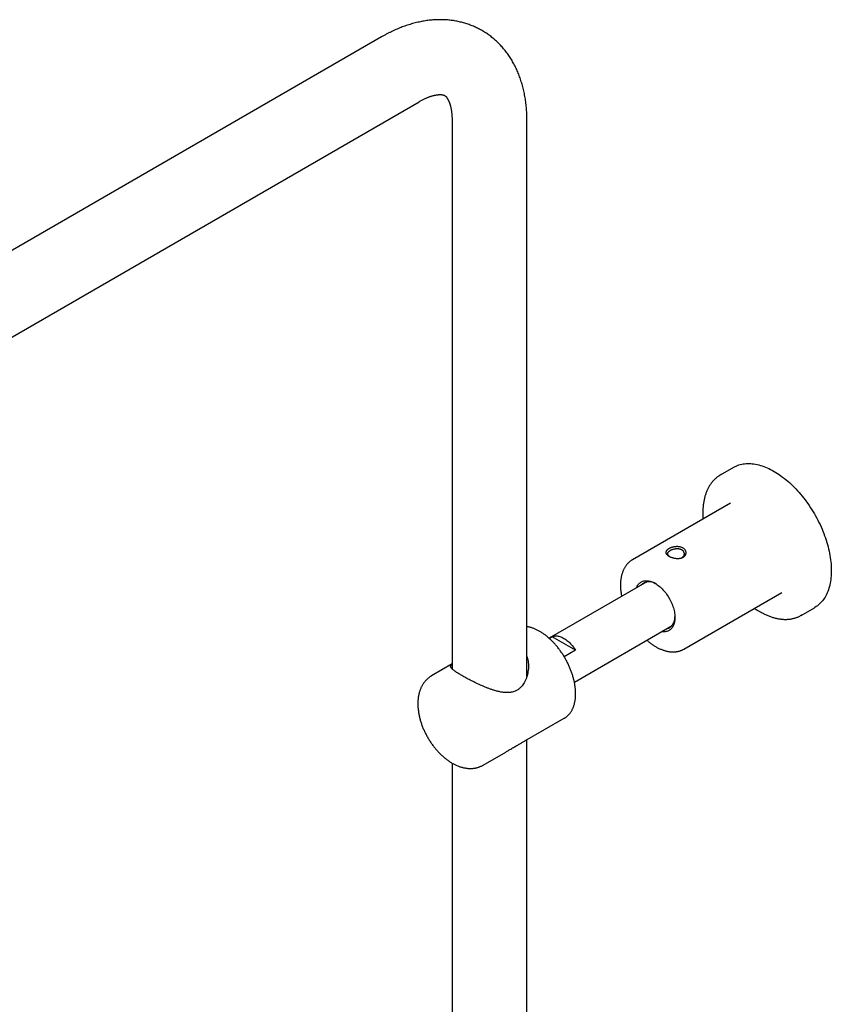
# Model space of a CAD drawing. Header units: millimetres. Extents: x 8 to 1577, y 12 to 2534.
# Tile 55 of 121: x 1295 to 1488, y 984 to 1218. Entities that reach past the tile are written whole.
import ezdxf

# ---------------------------------------------------------------- set-up
doc = ezdxf.new("R2010")
doc.units = ezdxf.units.MM

msp = doc.modelspace()

# ---------------------------------------------------------------- linework, layer by layer
at = {"color": 7, "linetype": 'Continuous', "lineweight": 30}
for p, q in [((1381.2, 1213.98), (1176.14, 1095.6)), ((1185.04, 1080.19), (1390.1, 1198.57)), ((1397.96, 1194.03), (1397.96, 1063.79)), ((1415.76, 1062.03), (1415.76, 1194.03)), ((1464.91, 1111.68), (1461.72, 1109.84)), ((1464.16, 1103.17), (1440.83, 1089.69)), ((1444.27, 1084.47), (1421.04, 1071.05)), ((1453.08, 1068.48), (1476.41, 1081.95)), ((1480.97, 1076.5), (1484.15, 1078.33)), ((1427.04, 1060.66), (1450.27, 1074.07)), ((1421.04, 1071.04), (1421.73, 1071.44)), ((1427.34, 1068.2), (1421.73, 1071.44)), ((1427.34, 1068.2), (1424.64, 1066.64)), ((1453.08, 1068.48), (1453.08, 1068.48)), ((1397.96, 1064.95), (1393.08, 1062.13)), ((1415.28, 1046.65), (1424.65, 1052.07)), ((1424.64, 1052.06), (1424.65, 1052.07)), ((1415.76, 755.2), (1415.76, 1046.93)), ((1405.33, 1040.91), (1410.7, 1044.01)), ((1397.96, 1041.4), (1397.96, 755.19))]:
    msp.add_line(p, q, dxfattribs=at)
at = {"color": 7, "linetype": 'Continuous', "lineweight": 30, "flags": 128}
for points in [[(1464.91, 1111.68), (1464.94, 1111.7), (1465.24, 1111.85), (1465.54, 1112), (1465.85, 1112.12), (1466.17, 1112.24), (1466.5, 1112.33), (1466.83, 1112.41), (1467.17, 1112.48), (1467.52, 1112.53), (1467.87, 1112.56), (1468.23, 1112.58), (1468.6, 1112.58), (1468.97, 1112.56), (1469.34, 1112.53), (1469.73, 1112.49), (1470.11, 1112.42), (1470.5, 1112.35), (1470.89, 1112.25), (1471.29, 1112.14), (1471.69, 1112.02), (1472.09, 1111.88), (1472.49, 1111.72), (1472.9, 1111.55), (1473.3, 1111.37), (1473.71, 1111.17), (1474.12, 1110.95), (1474.53, 1110.72)], [(1474.53, 1110.72), (1474.94, 1110.48), (1475.35, 1110.22), (1475.76, 1109.95), (1476.16, 1109.67), (1476.57, 1109.37), (1476.97, 1109.06), (1477.37, 1108.74), (1477.77, 1108.4), (1478.17, 1108.05), (1478.56, 1107.69), (1478.95, 1107.32), (1479.33, 1106.94), (1479.72, 1106.55), (1480.09, 1106.14), (1480.46, 1105.73), (1480.83, 1105.3), (1481.19, 1104.87), (1481.54, 1104.43), (1481.89, 1103.98), (1482.23, 1103.52), (1482.56, 1103.06), (1482.89, 1102.58), (1483.21, 1102.1), (1483.52, 1101.62), (1483.82, 1101.12), (1484.12, 1100.63), (1484.41, 1100.12), (1484.68, 1099.62), (1484.95, 1099.1), (1485.21, 1098.59), (1485.46, 1098.07), (1485.7, 1097.55), (1485.93, 1097.02), (1486.14, 1096.5), (1486.35, 1095.97), (1486.55, 1095.44), (1486.74, 1094.92), (1486.91, 1094.39), (1487.08, 1093.86), (1487.23, 1093.33), (1487.37, 1092.81), (1487.5, 1092.28), (1487.62, 1091.76), (1487.73, 1091.25), (1487.82, 1090.73), (1487.9, 1090.22), (1487.97, 1089.72), (1488.03, 1089.21), (1488.08, 1088.72), (1488.11, 1088.23), (1488.13, 1087.74), (1488.14, 1087.27), (1488.14, 1086.8), (1488.12, 1086.33), (1488.1, 1085.88), (1488.06, 1085.43), (1488, 1084.99), (1487.94, 1084.56), (1487.86, 1084.14), (1487.77, 1083.73), (1487.67, 1083.33), (1487.56, 1082.94), (1487.44, 1082.56), (1487.3, 1082.2), (1487.15, 1081.84), (1487, 1081.5), (1486.83, 1081.16), (1486.64, 1080.84), (1486.45, 1080.54), (1486.25, 1080.24), (1486.04, 1079.96), (1485.81, 1079.7), (1485.58, 1079.45), (1485.33, 1079.21), (1485.08, 1078.98), (1484.82, 1078.77), (1484.54, 1078.58), (1484.26, 1078.4), (1484.15, 1078.33)], [(1441.81, 1083.05), (1441.82, 1083.07), (1441.91, 1083.28), (1442.01, 1083.47), (1442.11, 1083.66), (1442.24, 1083.83), (1442.37, 1083.98), (1442.51, 1084.13), (1442.66, 1084.26), (1442.82, 1084.37), (1442.99, 1084.47), (1443.16, 1084.56), (1443.35, 1084.63), (1443.54, 1084.68), (1443.74, 1084.72), (1443.95, 1084.74), (1444.16, 1084.75), (1444.38, 1084.74), (1444.6, 1084.71), (1444.83, 1084.67), (1445.06, 1084.62), (1445.29, 1084.55), (1445.53, 1084.46), (1445.77, 1084.36), (1446.01, 1084.24), (1446.25, 1084.11)], [(1446.25, 1084.11), (1446.49, 1083.96), (1446.73, 1083.8), (1446.96, 1083.63), (1447.2, 1083.44), (1447.43, 1083.25), (1447.66, 1083.04), (1447.89, 1082.81), (1448.11, 1082.58), (1448.33, 1082.34), (1448.54, 1082.09), (1448.75, 1081.83), (1448.95, 1081.56), (1449.14, 1081.28), (1449.33, 1081), (1449.51, 1080.71), (1449.68, 1080.41), (1449.84, 1080.11), (1449.99, 1079.81), (1450.13, 1079.5), (1450.26, 1079.2), (1450.38, 1078.89), (1450.49, 1078.58), (1450.58, 1078.27), (1450.67, 1077.96), (1450.75, 1077.65), (1450.81, 1077.35), (1450.86, 1077.05), (1450.9, 1076.75), (1450.93, 1076.46), (1450.94, 1076.17), (1450.95, 1075.89), (1450.94, 1075.62), (1450.92, 1075.36), (1450.88, 1075.1), (1450.84, 1074.86), (1450.78, 1074.62), (1450.71, 1074.4), (1450.63, 1074.18), (1450.54, 1073.98), (1450.43, 1073.79), (1450.32, 1073.61), (1450.19, 1073.45), (1450.06, 1073.3), (1449.91, 1073.16), (1449.76, 1073.04), (1449.59, 1072.93), (1449.42, 1072.84), (1449.24, 1072.76), (1449.05, 1072.7), (1448.85, 1072.65), (1448.65, 1072.62), (1448.44, 1072.61), (1448.22, 1072.61), (1448, 1072.63), (1447.81, 1072.65)], [(1481.18, 1076.62), (1480.94, 1076.48), (1480.74, 1076.37)], [(1421.73, 1071.44), (1421.91, 1071.51), (1422.1, 1071.56), (1422.3, 1071.6), (1422.5, 1071.62), (1422.71, 1071.62), (1422.93, 1071.61), (1423.15, 1071.58), (1423.37, 1071.53), (1423.6, 1071.46), (1423.83, 1071.38), (1424.07, 1071.29), (1424.3, 1071.17), (1424.54, 1071.04), (1424.77, 1070.9), (1425.01, 1070.74), (1425.24, 1070.57), (1425.47, 1070.38), (1425.7, 1070.18), (1425.93, 1069.97), (1426.15, 1069.75), (1426.36, 1069.51), (1426.57, 1069.27), (1426.78, 1069.01), (1426.97, 1068.75), (1427.16, 1068.48), (1427.34, 1068.2)]]:
    msp.add_lwpolyline(points, dxfattribs=at)
at = {"color": 7, "linetype": 'Continuous', "lineweight": 30}
for centre, radius, start, end in [((1464.93, 1104.28), 6.42, 117.6596, 122.4193), ((1444.85, 1081.87), 2.65, 53.5219, 136.6211), ((1448.24, 1075.92), 2.72, 284.5771, 5.2692)]:
    msp.add_arc(centre, radius, start, end, dxfattribs=at)
for points, knots in [([(1415.76, 1194.03), (1415.76, 1194.15), (1415.76, 1194.52), (1415.75, 1195.11), (1415.72, 1195.8), (1415.68, 1196.49), (1415.62, 1197.18), (1415.56, 1197.85), (1415.47, 1198.53), (1415.38, 1199.19), (1415.27, 1199.85), (1415.15, 1200.5), (1415.01, 1201.14), (1414.86, 1201.77), (1414.7, 1202.4), (1414.52, 1203.01), (1414.33, 1203.62), (1414.13, 1204.21), (1413.91, 1204.8), (1413.69, 1205.37), (1413.45, 1205.94), (1413.19, 1206.49), (1412.93, 1207.03), (1412.65, 1207.56), (1412.36, 1208.08), (1412.06, 1208.59), (1411.75, 1209.08), (1411.43, 1209.56), (1411.1, 1210.03), (1410.76, 1210.49), (1410.4, 1210.94), (1410.04, 1211.37), (1409.67, 1211.79), (1409.29, 1212.2), (1408.89, 1212.59), (1408.49, 1212.97), (1408.08, 1213.34), (1407.66, 1213.69), (1407.23, 1214.04), (1406.8, 1214.36), (1406.35, 1214.68), (1405.9, 1214.98), (1405.44, 1215.27), (1404.97, 1215.54), (1404.49, 1215.81), (1404.01, 1216.05), (1403.52, 1216.29), (1403.02, 1216.51), (1402.52, 1216.71), (1402.01, 1216.9), (1401.49, 1217.08), (1400.97, 1217.24), (1400.44, 1217.39), (1399.91, 1217.52), (1399.37, 1217.64), (1398.82, 1217.75), (1398.27, 1217.84), (1397.72, 1217.91), (1397.16, 1217.97), (1396.59, 1218.02), (1396.02, 1218.05), (1395.45, 1218.07), (1394.87, 1218.07), (1394.28, 1218.05), (1393.7, 1218.02), (1393.11, 1217.98), (1392.51, 1217.92), (1391.92, 1217.84), (1391.31, 1217.75), (1390.71, 1217.64), (1390.11, 1217.52), (1389.5, 1217.38), (1388.89, 1217.22), (1388.27, 1217.05), (1387.66, 1216.87), (1387.05, 1216.67), (1386.43, 1216.45), (1385.81, 1216.22), (1385.2, 1215.97), (1384.58, 1215.71), (1383.97, 1215.43), (1383.35, 1215.14), (1382.74, 1214.83), (1382.13, 1214.51), (1381.62, 1214.23), (1381.31, 1214.05), (1381.2, 1213.98)], [0, 0, 0, 0, 0.007188, 0.020249, 0.033313, 0.046365, 0.059402, 0.072418, 0.08541, 0.098372, 0.111299, 0.124186, 0.137026, 0.149817, 0.162551, 0.175226, 0.187836, 0.200379, 0.21285, 0.225248, 0.23757, 0.249815, 0.261982, 0.274072, 0.286083, 0.298019, 0.309879, 0.321666, 0.333382, 0.34503, 0.356613, 0.368135, 0.379599, 0.391009, 0.402368, 0.413682, 0.424954, 0.436188, 0.44739, 0.458563, 0.469713, 0.480843, 0.491959, 0.503065, 0.514165, 0.525263, 0.536364, 0.547472, 0.558592, 0.569728, 0.580886, 0.592068, 0.603281, 0.614528, 0.625814, 0.637143, 0.648519, 0.659946, 0.671428, 0.682969, 0.694572, 0.706239, 0.717975, 0.72978, 0.741658, 0.753609, 0.765635, 0.777736, 0.789912, 0.802163, 0.814487, 0.826883, 0.839349, 0.851881, 0.864477, 0.877131, 0.889842, 0.902603, 0.91541, 0.928259, 0.941143, 0.95406, 0.967003, 0.979967, 0.992949, 1, 1, 1, 1]), ([(1390.1, 1198.57), (1390.15, 1198.6), (1390.32, 1198.7), (1390.6, 1198.85), (1390.91, 1199.01), (1391.23, 1199.17), (1391.53, 1199.31), (1391.83, 1199.45), (1392.12, 1199.57), (1392.4, 1199.68), (1392.67, 1199.78), (1392.94, 1199.87), (1393.19, 1199.95), (1393.44, 1200.02), (1393.68, 1200.07), (1393.9, 1200.13), (1394.12, 1200.17), (1394.32, 1200.2), (1394.52, 1200.23), (1394.7, 1200.25), (1394.87, 1200.26), (1395.03, 1200.27), (1395.19, 1200.27), (1395.33, 1200.26), (1395.46, 1200.25), (1395.58, 1200.24), (1395.68, 1200.22), (1395.78, 1200.21), (1395.87, 1200.18), (1395.96, 1200.16), (1396.04, 1200.13), (1396.11, 1200.1), (1396.19, 1200.06), (1396.26, 1200.01), (1396.33, 1199.96), (1396.4, 1199.91), (1396.46, 1199.85), (1396.53, 1199.78), (1396.59, 1199.7), (1396.67, 1199.61), (1396.74, 1199.51), (1396.82, 1199.39), (1396.9, 1199.27), (1396.98, 1199.13), (1397.05, 1198.98), (1397.13, 1198.81), (1397.21, 1198.64), (1397.28, 1198.45), (1397.36, 1198.25), (1397.43, 1198.03), (1397.5, 1197.81), (1397.56, 1197.57), (1397.62, 1197.31), (1397.68, 1197.05), (1397.74, 1196.77), (1397.78, 1196.48), (1397.83, 1196.17), (1397.87, 1195.86), (1397.9, 1195.53), (1397.92, 1195.19), (1397.94, 1194.84), (1397.96, 1194.48), (1397.96, 1194.21), (1397.96, 1194.06), (1397.96, 1194.03)], [0, 0, 0, 0, 0.007636, 0.022094, 0.036519, 0.050912, 0.065278, 0.07962, 0.093943, 0.108254, 0.12256, 0.136867, 0.151184, 0.165521, 0.179891, 0.194307, 0.208787, 0.223351, 0.238021, 0.252822, 0.267788, 0.282954, 0.298366, 0.314076, 0.330153, 0.346678, 0.363761, 0.381545, 0.400229, 0.420105, 0.44163, 0.465596, 0.4936, 0.529474, 0.554924, 0.577391, 0.597692, 0.616481, 0.634165, 0.652866, 0.6706, 0.687583, 0.70399, 0.719946, 0.735542, 0.750849, 0.765924, 0.780813, 0.795551, 0.810171, 0.824698, 0.839153, 0.853556, 0.867922, 0.882264, 0.896595, 0.910923, 0.925256, 0.939599, 0.95396, 0.968343, 0.982754, 0.996449, 1, 1, 1, 1]), ([(1461.48, 1109.69), (1461.4, 1109.64), (1461.23, 1109.53), (1460.98, 1109.35), (1460.73, 1109.14), (1460.48, 1108.92), (1460.24, 1108.69), (1460.02, 1108.45), (1459.8, 1108.19), (1459.59, 1107.92), (1459.39, 1107.64), (1459.2, 1107.35), (1459.02, 1107.05), (1458.85, 1106.73), (1458.69, 1106.4), (1458.54, 1106.07), (1458.4, 1105.72), (1458.27, 1105.36), (1458.15, 1104.99), (1458.05, 1104.61), (1457.95, 1104.23), (1457.87, 1103.83), (1457.79, 1103.42), (1457.73, 1103.01), (1457.68, 1102.59), (1457.64, 1102.16), (1457.61, 1101.73), (1457.59, 1101.28), (1457.59, 1100.83), (1457.59, 1100.38), (1457.61, 1099.92), (1457.63, 1099.59), (1457.64, 1099.42), (1457.64, 1099.4)], [0, 0, 0, 0, 0.028575, 0.061371, 0.094183, 0.127024, 0.159904, 0.19283, 0.22581, 0.258849, 0.291951, 0.325117, 0.358347, 0.391639, 0.424991, 0.458399, 0.491857, 0.525362, 0.558908, 0.592489, 0.626101, 0.659737, 0.693394, 0.727067, 0.760752, 0.794446, 0.828146, 0.861849, 0.895554, 0.929257, 0.962957, 0.996654, 1, 1, 1, 1]), ([(1452.72, 1090.24), (1452.66, 1090.21), (1452.53, 1090.16), (1452.32, 1090.11), (1452.11, 1090.07), (1451.86, 1090.04), (1451.57, 1090.03), (1451.26, 1090.04), (1450.94, 1090.08), (1450.64, 1090.14), (1450.34, 1090.22), (1450.05, 1090.32), (1449.79, 1090.43), (1449.55, 1090.55), (1449.34, 1090.68), (1449.15, 1090.82), (1449.01, 1090.97), (1448.89, 1091.12), (1448.82, 1091.27), (1448.79, 1091.43), (1448.79, 1091.57), (1448.83, 1091.7), (1448.89, 1091.81), (1448.97, 1091.93), (1449.07, 1092.04), (1449.19, 1092.14), (1449.33, 1092.25), (1449.49, 1092.35), (1449.67, 1092.44), (1449.86, 1092.53), (1450.07, 1092.6), (1450.29, 1092.67), (1450.54, 1092.74), (1450.82, 1092.79), (1451.14, 1092.83), (1451.45, 1092.84), (1451.76, 1092.83), (1452.05, 1092.79), (1452.34, 1092.73), (1452.6, 1092.64), (1452.84, 1092.52), (1453.06, 1092.39), (1453.24, 1092.23), (1453.39, 1092.05), (1453.5, 1091.87), (1453.57, 1091.66), (1453.6, 1091.46), (1453.6, 1091.27), (1453.56, 1091.1), (1453.51, 1090.95), (1453.43, 1090.8), (1453.33, 1090.67), (1453.2, 1090.54), (1453.06, 1090.43), (1452.9, 1090.32), (1452.78, 1090.27), (1452.72, 1090.24)], [0, 0, 0, 0, 0.015519, 0.031292, 0.046886, 0.062548, 0.083503, 0.104233, 0.125102, 0.145897, 0.166628, 0.18763, 0.208525, 0.229246, 0.250125, 0.270888, 0.291758, 0.312603, 0.333382, 0.354343, 0.375057, 0.39058, 0.406287, 0.421904, 0.437478, 0.453172, 0.468774, 0.484556, 0.500179, 0.515703, 0.531489, 0.547094, 0.562742, 0.583598, 0.604444, 0.625246, 0.64604, 0.666753, 0.687719, 0.708608, 0.729312, 0.750164, 0.77093, 0.791632, 0.812605, 0.833377, 0.854286, 0.875021, 0.890549, 0.906205, 0.921843, 0.9374, 0.953052, 0.968663, 0.984416, 1, 1, 1, 1]), ([(1449.95, 1091.95), (1449.88, 1091.91), (1449.73, 1091.83), (1449.58, 1091.73), (1449.47, 1091.65), (1449.41, 1091.58), (1449.35, 1091.52), (1449.3, 1091.45), (1449.25, 1091.38), (1449.21, 1091.28), (1449.2, 1091.2), (1449.2, 1091.15), (1449.2, 1091.11), (1449.2, 1091.08), (1449.2, 1091.04), (1449.21, 1091.01), (1449.22, 1090.97), (1449.24, 1090.94), (1449.26, 1090.89), (1449.29, 1090.84), (1449.33, 1090.79), (1449.37, 1090.73), (1449.45, 1090.65), (1449.54, 1090.57), (1449.63, 1090.52), (1449.65, 1090.5)], [0, 0, 0, 0, 0.089997, 0.187255, 0.228256, 0.270445, 0.313827, 0.358409, 0.404194, 0.471315, 0.538477, 0.560884, 0.583295, 0.605712, 0.628133, 0.65056, 0.672993, 0.699168, 0.728458, 0.760866, 0.796394, 0.835043, 0.876815, 0.962604, 1, 1, 1, 1]), ([(1452.44, 1090.14), (1452.45, 1090.15), (1452.5, 1090.17), (1452.56, 1090.2), (1452.64, 1090.24), (1452.73, 1090.3), (1452.83, 1090.38), (1452.93, 1090.48), (1453.03, 1090.61), (1453.1, 1090.73), (1453.14, 1090.83), (1453.16, 1090.9), (1453.18, 1090.99), (1453.2, 1091.08), (1453.2, 1091.19), (1453.18, 1091.32), (1453.14, 1091.45), (1453.09, 1091.57), (1453.02, 1091.69), (1452.94, 1091.78), (1452.89, 1091.84), (1452.85, 1091.88), (1452.79, 1091.93), (1452.71, 1091.99), (1452.61, 1092.06), (1452.47, 1092.13), (1452.3, 1092.19), (1452.13, 1092.24), (1451.96, 1092.27), (1451.78, 1092.3), (1451.56, 1092.31), (1451.34, 1092.31), (1451.14, 1092.29), (1450.99, 1092.27), (1450.88, 1092.25), (1450.77, 1092.23), (1450.62, 1092.2), (1450.44, 1092.15), (1450.24, 1092.08), (1450.08, 1092.01), (1449.99, 1091.97), (1449.95, 1091.95)], [0, 0, 0, 0, 0.009889, 0.024475, 0.039909, 0.063823, 0.089578, 0.117183, 0.154294, 0.194315, 0.211151, 0.228455, 0.247826, 0.271821, 0.294594, 0.329824, 0.361663, 0.390112, 0.426417, 0.455098, 0.464438, 0.47427, 0.493048, 0.512266, 0.531932, 0.565703, 0.60075, 0.632498, 0.65906, 0.690143, 0.725748, 0.765876, 0.799909, 0.819159, 0.837646, 0.85537, 0.872331, 0.911377, 0.945666, 0.975204, 1, 1, 1, 1]), ([(1440.83, 1089.69), (1440.81, 1089.68), (1440.71, 1089.63), (1440.54, 1089.52), (1440.32, 1089.36), (1440.1, 1089.18), (1439.9, 1089), (1439.71, 1088.8), (1439.52, 1088.59), (1439.34, 1088.37), (1439.18, 1088.14), (1439.02, 1087.89), (1438.88, 1087.63), (1438.74, 1087.36), (1438.62, 1087.08), (1438.5, 1086.79), (1438.4, 1086.49), (1438.31, 1086.18), (1438.23, 1085.86), (1438.16, 1085.53), (1438.1, 1085.19), (1438.06, 1084.85), (1438.03, 1084.5), (1438.01, 1084.14), (1438, 1083.77), (1438, 1083.4), (1438.01, 1083.02), (1438.04, 1082.64), (1438.08, 1082.26), (1438.13, 1081.87), (1438.19, 1081.48), (1438.24, 1081.19), (1438.27, 1081.03), (1438.28, 1081.01)], [0, 0, 0, 0, 0.007821, 0.04017, 0.072519, 0.104902, 0.137359, 0.169924, 0.20263, 0.235502, 0.268562, 0.301824, 0.335295, 0.368976, 0.402861, 0.436939, 0.471195, 0.505607, 0.540156, 0.574819, 0.609574, 0.6444, 0.679278, 0.714192, 0.749127, 0.784071, 0.819012, 0.853942, 0.888857, 0.923752, 0.958626, 0.993475, 1, 1, 1, 1]), ([(1469.89, 1078.18), (1469.95, 1078.14), (1470.14, 1078.02), (1470.46, 1077.81), (1470.8, 1077.6), (1471.02, 1077.47), (1471.1, 1077.43)], [0, 0, 0, 0, 0.144863, 0.469332, 0.793856, 1, 1, 1, 1]), ([(1471.1, 1077.43), (1471.17, 1077.39), (1471.37, 1077.27), (1471.7, 1077.09), (1472.09, 1076.89), (1472.48, 1076.71), (1472.87, 1076.53), (1473.26, 1076.37), (1473.65, 1076.23), (1474.04, 1076.09), (1474.42, 1075.98), (1474.81, 1075.87), (1475.19, 1075.78), (1475.56, 1075.71), (1475.94, 1075.65), (1476.31, 1075.6), (1476.68, 1075.57), (1477.04, 1075.55), (1477.39, 1075.55), (1477.75, 1075.56), (1478.09, 1075.59), (1478.43, 1075.63), (1478.77, 1075.69), (1479.1, 1075.76), (1479.42, 1075.84), (1479.74, 1075.94), (1480.05, 1076.05), (1480.35, 1076.18), (1480.57, 1076.28), (1480.7, 1076.35), (1480.73, 1076.36)], [0, 0, 0, 0, 0.01984, 0.05745, 0.095065, 0.132681, 0.170296, 0.207906, 0.24551, 0.283102, 0.320679, 0.358236, 0.395768, 0.43327, 0.470735, 0.508157, 0.545531, 0.58285, 0.620108, 0.6573, 0.694423, 0.731473, 0.76845, 0.805353, 0.842187, 0.878955, 0.915664, 0.952323, 0.988943, 1, 1, 1, 1]), ([(1424.64, 1052.06), (1424.68, 1052.08), (1424.79, 1052.14), (1424.96, 1052.26), (1425.17, 1052.42), (1425.38, 1052.59), (1425.57, 1052.77), (1425.76, 1052.96), (1425.93, 1053.17), (1426.1, 1053.39), (1426.26, 1053.62), (1426.41, 1053.86), (1426.54, 1054.12), (1426.67, 1054.39), (1426.79, 1054.66), (1426.89, 1054.95), (1426.99, 1055.25), (1427.07, 1055.55), (1427.14, 1055.87), (1427.2, 1056.19), (1427.25, 1056.53), (1427.29, 1056.87), (1427.32, 1057.22), (1427.33, 1057.57), (1427.34, 1057.93), (1427.33, 1058.3), (1427.31, 1058.67), (1427.28, 1059.05), (1427.24, 1059.43), (1427.19, 1059.82), (1427.12, 1060.21), (1427.05, 1060.6), (1426.96, 1060.99), (1426.87, 1061.39), (1426.76, 1061.79), (1426.65, 1062.19), (1426.52, 1062.59), (1426.38, 1062.99), (1426.23, 1063.39), (1426.08, 1063.79), (1425.91, 1064.18), (1425.73, 1064.58), (1425.55, 1064.97), (1425.36, 1065.36), (1425.15, 1065.75), (1424.94, 1066.13), (1424.73, 1066.51), (1424.5, 1066.88), (1424.27, 1067.25), (1424.03, 1067.61), (1423.78, 1067.97), (1423.52, 1068.32), (1423.26, 1068.66), (1423, 1069), (1422.72, 1069.32), (1422.45, 1069.64), (1422.16, 1069.95), (1421.88, 1070.25), (1421.58, 1070.54), (1421.29, 1070.82), (1420.99, 1071.1), (1420.69, 1071.36), (1420.38, 1071.61), (1420.07, 1071.84), (1419.76, 1072.07), (1419.45, 1072.29), (1419.14, 1072.49), (1418.82, 1072.68), (1418.51, 1072.86), (1418.19, 1073.02), (1417.88, 1073.17), (1417.56, 1073.31), (1417.25, 1073.43), (1416.94, 1073.54), (1416.62, 1073.64), (1416.32, 1073.72), (1416.03, 1073.78), (1415.84, 1073.81), (1415.76, 1073.83)], [0, 0, 0, 0, 0.005516, 0.018352, 0.031189, 0.044038, 0.056907, 0.069806, 0.082742, 0.09572, 0.108743, 0.121813, 0.13493, 0.148092, 0.161296, 0.174538, 0.187814, 0.201117, 0.214445, 0.227791, 0.241152, 0.254523, 0.267901, 0.281284, 0.294669, 0.308053, 0.321436, 0.334815, 0.34819, 0.361562, 0.374929, 0.388291, 0.401648, 0.415, 0.428348, 0.441691, 0.455031, 0.468367, 0.481699, 0.495028, 0.508354, 0.521679, 0.535001, 0.548322, 0.561641, 0.57496, 0.588279, 0.601598, 0.614917, 0.628237, 0.641559, 0.654882, 0.668207, 0.681535, 0.694865, 0.708199, 0.721537, 0.734879, 0.748225, 0.761576, 0.774932, 0.788293, 0.80166, 0.815032, 0.82841, 0.841793, 0.855181, 0.868574, 0.881971, 0.895371, 0.908772, 0.922171, 0.935568, 0.948957, 0.962337, 0.975703, 0.98905, 1, 1, 1, 1]), ([(1444.28, 1070.61), (1444.29, 1070.6), (1444.41, 1070.5), (1444.62, 1070.31), (1444.93, 1070.06), (1445.24, 1069.83), (1445.56, 1069.6), (1445.88, 1069.39), (1446.2, 1069.18), (1446.52, 1068.99), (1446.84, 1068.82), (1447.16, 1068.66), (1447.48, 1068.51), (1447.81, 1068.37), (1448.13, 1068.25), (1448.45, 1068.14), (1448.77, 1068.05), (1449.09, 1067.97), (1449.41, 1067.91), (1449.72, 1067.86), (1450.03, 1067.83), (1450.33, 1067.82), (1450.63, 1067.81), (1450.93, 1067.83), (1451.22, 1067.86), (1451.5, 1067.9), (1451.78, 1067.96), (1452.05, 1068.03), (1452.31, 1068.12), (1452.57, 1068.22), (1452.82, 1068.34), (1452.99, 1068.42), (1453.08, 1068.48), (1453.09, 1068.48)], [0, 0, 0, 0, 0.004725, 0.039526, 0.074355, 0.109214, 0.1441, 0.179014, 0.213952, 0.248912, 0.283887, 0.318871, 0.353851, 0.388816, 0.423751, 0.458638, 0.493458, 0.528189, 0.562808, 0.597291, 0.631614, 0.665757, 0.699702, 0.733435, 0.766948, 0.800243, 0.833325, 0.866209, 0.898915, 0.931471, 0.963908, 0.996263, 1, 1, 1, 1]), ([(1413.59, 1058.84), (1413.48, 1058.77), (1413.27, 1058.64), (1412.9, 1058.47), (1412.49, 1058.33), (1412.04, 1058.22), (1411.58, 1058.16), (1411.13, 1058.14), (1410.72, 1058.15), (1410.34, 1058.18), (1409.95, 1058.22), (1409.55, 1058.29), (1409.15, 1058.37), (1408.74, 1058.47), (1408.33, 1058.58), (1407.83, 1058.73), (1407.23, 1058.92), (1406.55, 1059.17), (1405.85, 1059.44), (1405.19, 1059.72), (1404.56, 1060), (1403.98, 1060.27), (1403.39, 1060.55), (1402.82, 1060.83), (1402.27, 1061.11), (1401.74, 1061.38), (1401.23, 1061.66), (1400.72, 1061.94), (1400.23, 1062.22), (1399.75, 1062.5), (1399.39, 1062.72), (1399.12, 1062.9), (1398.87, 1063.06), (1398.59, 1063.26), (1398.31, 1063.47), (1398.07, 1063.67), (1397.91, 1063.83), (1397.8, 1063.96), (1397.73, 1064.06), (1397.67, 1064.16), (1397.63, 1064.25), (1397.61, 1064.34), (1397.61, 1064.42), (1397.62, 1064.5), (1397.66, 1064.61), (1397.75, 1064.74), (1397.87, 1064.85), (1397.95, 1064.91), (1397.96, 1064.92)], [0, 0, 0, 0, 0.018018, 0.036143, 0.057558, 0.079287, 0.101164, 0.123325, 0.140389, 0.157499, 0.174731, 0.192, 0.209673, 0.227379, 0.245181, 0.263015, 0.291833, 0.320925, 0.350158, 0.37969, 0.404438, 0.429426, 0.454542, 0.479928, 0.503977, 0.528336, 0.552858, 0.577722, 0.604556, 0.631885, 0.659464, 0.673496, 0.68756, 0.714363, 0.741558, 0.768943, 0.796701, 0.813154, 0.829638, 0.846215, 0.86282, 0.87975, 0.896707, 0.913748, 0.930815, 0.962892, 0.995152, 1, 1, 1, 1]), ([(1415.76, 1066.68), (1415.77, 1066.65), (1415.86, 1066.42), (1415.96, 1065.95), (1416.07, 1065.28), (1416.12, 1064.57), (1416.1, 1063.85), (1416.02, 1063.13), (1415.89, 1062.43), (1415.72, 1061.87), (1415.56, 1061.42), (1415.42, 1061.09), (1415.27, 1060.77), (1415.06, 1060.4), (1414.8, 1059.99), (1414.5, 1059.63), (1414.25, 1059.36), (1414.04, 1059.17), (1413.82, 1059), (1413.67, 1058.89), (1413.59, 1058.84)], [0, 0, 0, 0, 0.01336, 0.086771, 0.167739, 0.249734, 0.332221, 0.415702, 0.494862, 0.574964, 0.615279, 0.655593, 0.696433, 0.737365, 0.801563, 0.866836, 0.899791, 0.932744, 0.966321, 1, 1, 1, 1]), ([(1393.08, 1062.13), (1393.03, 1062.1), (1392.89, 1062.02), (1392.67, 1061.87), (1392.43, 1061.69), (1392.19, 1061.5), (1391.97, 1061.3), (1391.76, 1061.08), (1391.55, 1060.86), (1391.36, 1060.62), (1391.18, 1060.37), (1391, 1060.11), (1390.84, 1059.84), (1390.69, 1059.55), (1390.55, 1059.26), (1390.42, 1058.95), (1390.3, 1058.64), (1390.2, 1058.31), (1390.11, 1057.98), (1390.03, 1057.63), (1389.96, 1057.28), (1389.9, 1056.92), (1389.86, 1056.55), (1389.83, 1056.17), (1389.82, 1055.79), (1389.81, 1055.41), (1389.82, 1055.02), (1389.84, 1054.62), (1389.88, 1054.22), (1389.93, 1053.82), (1389.99, 1053.42), (1390.06, 1053.01), (1390.14, 1052.61), (1390.23, 1052.2), (1390.34, 1051.79), (1390.46, 1051.39), (1390.58, 1050.98), (1390.72, 1050.58), (1390.87, 1050.17), (1391.03, 1049.77), (1391.2, 1049.37), (1391.38, 1048.98), (1391.56, 1048.59), (1391.76, 1048.2), (1391.97, 1047.81), (1392.18, 1047.43), (1392.4, 1047.06), (1392.64, 1046.69), (1392.87, 1046.32), (1393.12, 1045.97), (1393.38, 1045.61), (1393.64, 1045.27), (1393.91, 1044.93), (1394.18, 1044.6), (1394.46, 1044.28), (1394.75, 1043.97), (1395.05, 1043.67), (1395.35, 1043.37), (1395.65, 1043.09), (1395.96, 1042.82), (1396.28, 1042.55), (1396.6, 1042.3), (1396.93, 1042.06), (1397.26, 1041.83), (1397.59, 1041.62), (1397.93, 1041.41), (1398.27, 1041.22), (1398.61, 1041.05), (1398.95, 1040.88), (1399.3, 1040.74), (1399.65, 1040.6), (1399.99, 1040.49), (1400.34, 1040.39), (1400.69, 1040.3), (1401.03, 1040.23), (1401.37, 1040.18), (1401.71, 1040.14), (1402.04, 1040.12), (1402.37, 1040.12), (1402.7, 1040.13), (1403.02, 1040.16), (1403.33, 1040.2), (1403.64, 1040.26), (1403.94, 1040.33), (1404.23, 1040.42), (1404.52, 1040.52), (1404.8, 1040.64), (1405.07, 1040.77), (1405.25, 1040.87), (1405.33, 1040.91)], [0, 0, 0, 0, 0.00666, 0.017028, 0.027395, 0.037777, 0.048187, 0.058639, 0.069148, 0.079726, 0.090385, 0.101136, 0.111989, 0.122951, 0.134027, 0.145222, 0.156534, 0.167963, 0.179502, 0.191144, 0.202878, 0.214692, 0.226573, 0.238509, 0.250485, 0.26249, 0.274512, 0.286541, 0.298569, 0.310589, 0.322596, 0.334588, 0.346562, 0.358517, 0.370454, 0.382372, 0.394271, 0.406154, 0.418021, 0.429875, 0.441716, 0.453546, 0.465369, 0.477185, 0.488997, 0.500807, 0.512617, 0.524428, 0.536244, 0.548065, 0.559895, 0.571734, 0.583586, 0.595453, 0.607335, 0.619236, 0.631157, 0.643099, 0.655065, 0.667053, 0.679066, 0.691102, 0.703162, 0.715241, 0.727339, 0.73945, 0.751568, 0.763682, 0.775783, 0.787859, 0.799896, 0.811879, 0.823795, 0.835628, 0.847366, 0.858995, 0.870509, 0.881899, 0.893164, 0.904303, 0.91532, 0.926222, 0.937015, 0.94771, 0.958318, 0.968851, 0.979324, 0.989749, 1, 1, 1, 1]), ([(1410.7, 1044.01), (1410.83, 1044.09), (1411.07, 1044.22), (1411.4, 1044.42), (1411.75, 1044.63), (1412.14, 1044.86), (1412.57, 1045.12), (1412.98, 1045.36), (1413.37, 1045.59), (1413.74, 1045.8), (1414.09, 1046), (1414.41, 1046.17), (1414.73, 1046.35), (1415.02, 1046.51), (1415.19, 1046.61), (1415.28, 1046.65)], [0, 0, 0, 0, 0.067762, 0.121909, 0.176176, 0.254254, 0.333325, 0.412941, 0.493706, 0.571533, 0.650518, 0.730075, 0.810744, 0.91078, 1, 1, 1, 1])]:
    msp.add_open_spline(points, degree=3, knots=knots, dxfattribs=at)

doc.saveas('drawing.dxf')
